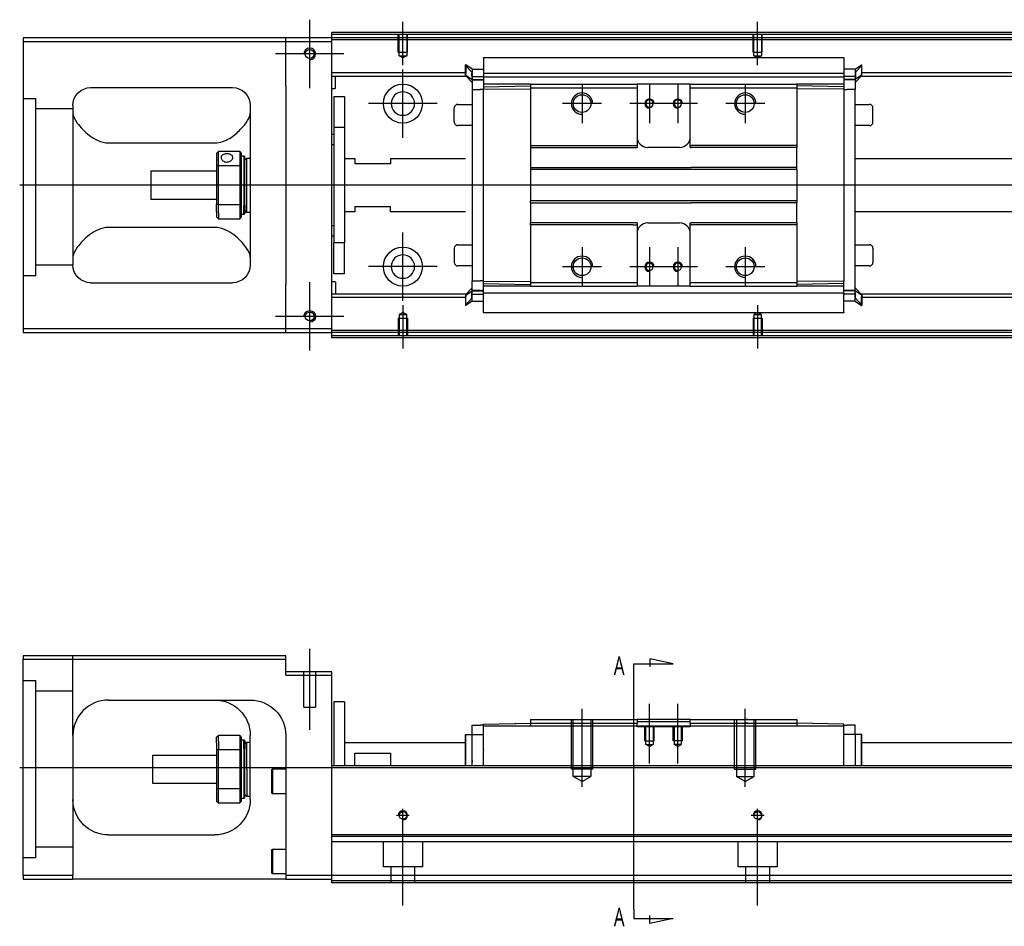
# Model space of a CAD drawing. Header units: millimetres. Extents: x -386 to 3135, y -1989 to 860.
# Tile 7 of 16: x -235 to 43, y -1357 to -1101. Entities that reach past the tile are written whole.
import ezdxf
from ezdxf.lldxf.tags import DXFTag

# ---------------------------------------------------------------- set-up
doc = ezdxf.new("R2010")
doc.units = ezdxf.units.MM
doc.layers.get('0').update_dxf_attribs({"linetype": 'CONTINUOUS'})
doc.styles.add('CHN', font='msjhbd.ttf')
tags = doc.linetypes.add('DASHED', pattern=[25.72, 12.86, -12.86]).pattern_tags.tags
tags[6:7] = [DXFTag(74, 4), DXFTag(75, 0), DXFTag(340, '0'), DXFTag(46, 0.0), DXFTag(50, 0.0), DXFTag(44, 0.0), DXFTag(45, 0.0)]
tags[4:5] = [DXFTag(74, 4), DXFTag(75, 0), DXFTag(340, '0'), DXFTag(46, 0.0), DXFTag(50, 0.0), DXFTag(44, 0.0), DXFTag(45, 0.0)]

msp = doc.modelspace()

# ---------------------------------------------------------------- linework, layer by layer
at = {"ltscale": 0.2}
for p, q in [((-153.14, -1120.44), (-153.14, -1101.14)), ((-126.89, -1113.94), (-126.89, -1101.79)), ((-26.89, -1113.94), (-26.89, -1101.79)), ((-143.49, -1110.79), (-162.79, -1110.79)), ((-126.89, -1134.44), (-126.89, -1115.14)), ((-76.39, -1119.29), (-76.39, -1130.29)), ((-57.39, -1119.29), (-57.39, -1130.29)), ((-49.39, -1119.29), (-49.39, -1130.29)), ((-30.39, -1119.29), (-30.39, -1130.29)), ((-117.24, -1124.79), (-136.54, -1124.79)), ((-70.89, -1124.79), (-81.89, -1124.79)), ((-51.89, -1124.79), (-62.89, -1124.79)), ((-43.89, -1124.79), (-54.89, -1124.79)), ((-24.89, -1124.79), (-35.89, -1124.79)), ((-126.89, -1180.39), (-126.89, -1161.09)), ((-76.39, -1165.29), (-76.39, -1176.29)), ((-57.39, -1165.29), (-57.39, -1176.29)), ((-49.39, -1165.29), (-49.39, -1176.29)), ((-30.39, -1165.29), (-30.39, -1176.29)), ((-117.24, -1170.74), (-136.54, -1170.74)), ((-70.89, -1170.79), (-81.89, -1170.79)), ((-51.89, -1170.79), (-62.89, -1170.79)), ((-43.89, -1170.79), (-54.89, -1170.79)), ((-24.89, -1170.79), (-35.89, -1170.79)), ((-153.14, -1194.44), (-153.14, -1175.14)), ((-126.89, -1181.64), (-126.89, -1193.79)), ((-26.89, -1181.64), (-26.89, -1193.79)), ((-143.49, -1184.79), (-162.79, -1184.79)), ((-153.14, -1301.35), (-153.14, -1278.53)), ((-76.39, -1317.44), (-76.39, -1295.44)), ((-57.39, -1310.85), (-57.39, -1294.03)), ((-49.39, -1310.85), (-49.39, -1294.03)), ((-30.39, -1317.44), (-30.39, -1295.44)), ((-126.89, -1327.24), (-126.89, -1323.64)), ((-26.89, -1327.24), (-26.89, -1323.64)), ((-125.09, -1325.44), (-128.69, -1325.44)), ((-126.89, -1350.85), (-126.89, -1325.1)), ((-25.09, -1325.44), (-28.69, -1325.44)), ((-26.89, -1350.85), (-26.89, -1325.1))]:
    msp.add_line(p, q, dxfattribs=at)
at = {"linetype": 'Continuous'}
for p, q in [((-159.89, -1106.29), (-233.89, -1106.29)), ((-233.89, -1106.29), (-233.89, -1188.29)), ((-233.89, -1107.29), (-159.89, -1107.29)), ((-159.89, -1107.29), (-159.89, -1106.29)), ((-146.89, -1106.29), (-159.89, -1106.29)), ((-159.89, -1107.29), (-146.89, -1107.29)), ((-159.89, -1119.79), (-159.89, -1107.29)), ((-146.89, -1105.29), (-146.89, -1104.79)), ((123.98, -1105.29), (-146.89, -1105.29)), ((-146.89, -1106.29), (-146.89, -1105.29)), ((-146.89, -1107.29), (-146.89, -1106.29)), ((123.74, -1106.29), (-146.89, -1106.29)), ((-146.89, -1188.29), (-146.89, -1107.29)), ((-104.14, -1111.83), (-2.64, -1111.83)), ((-104.14, -1111.88), (-104.14, -1117.19)), ((-2.64, -1111.88), (-2.64, -1117.19)), ((-109.14, -1113.91), (-109.24, -1113.91)), ((-109.24, -1116.45), (-109.24, -1113.91)), ((-109.24, -1114.01), (-107.34, -1116)), ((-107.34, -1115.07), (-109.14, -1113.91)), ((-109.14, -1113.91), (-109.14, -1116.45)), ((-107.34, -1115.07), (-104.14, -1115.07)), ((0.56, -1115.07), (-2.64, -1115.07)), ((0.56, -1115.07), (2.36, -1113.91)), ((2.46, -1114.01), (0.56, -1116)), ((2.36, -1113.91), (2.46, -1113.91)), ((2.36, -1113.91), (2.36, -1116.45)), ((2.46, -1116.45), (2.46, -1113.91)), ((-109.24, -1116.11), (-146.89, -1116.11)), ((-109.24, -1117.11), (-146.89, -1117.11)), ((-145.89, -1120.43), (-145.89, -1117.11)), ((-109.24, -1116.81), (-109.24, -1116.45)), ((-109.24, -1116.81), (-109.14, -1116.81)), ((-109.24, -1116.91), (-109.24, -1116.81)), ((-107.34, -1118.89), (-109.24, -1116.91)), ((-109.14, -1116.81), (-109.14, -1116.45)), ((-109.14, -1116.81), (-107.34, -1117.96)), ((-107.47, -1117.11), (-104.15, -1117.11)), ((-107.34, -1117.06), (-107.34, -1118.11)), ((-107.34, -1117.96), (-104.14, -1117.96)), ((-107.34, -1118.11), (-107.34, -1120.81)), ((-104.14, -1116.26), (-2.64, -1116.26)), ((-104.14, -1117.31), (-104.14, -1117.19)), ((-104.14, -1117.31), (-104.14, -1119.31)), ((-2.64, -1117.31), (-104.14, -1117.31)), ((-2.63, -1116.11), (-2.64, -1116.11)), ((-2.64, -1117.31), (-2.64, -1117.19)), ((-2.64, -1117.31), (-2.64, -1117.19)), ((-2.64, -1117.31), (-2.64, -1119.31)), ((0.56, -1117.96), (-2.64, -1117.96)), ((0.68, -1117.11), (-2.63, -1117.11)), ((2.36, -1116.81), (0.56, -1117.96)), ((0.56, -1118.89), (2.46, -1116.91)), ((0.56, -1117.06), (0.56, -1118.11)), ((0.56, -1118.11), (0.56, -1120.81)), ((2.36, -1116.81), (2.36, -1116.45)), ((2.46, -1116.81), (2.36, -1116.81)), ((121.38, -1116.11), (2.46, -1116.11)), ((2.46, -1116.81), (2.46, -1116.45)), ((2.46, -1116.91), (2.46, -1116.81)), ((121.14, -1117.11), (2.46, -1117.11)), ((-214.89, -1120.29), (-174.89, -1120.29)), ((-159.89, -1119.79), (-159.89, -1175.79)), ((-146.09, -1120.63), (-146.89, -1120.63)), ((-107.34, -1120.81), (-105.14, -1120.81)), ((-107.34, -1120.81), (-107.34, -1174.77)), ((-104.14, -1120.81), (-105.14, -1120.81)), ((-90.89, -1119.31), (-104.14, -1119.31)), ((-104.14, -1119.31), (-104.14, -1120.04)), ((-104.14, -1120.04), (-90.89, -1119.81)), ((-104.14, -1120.04), (-104.14, -1120.77)), ((-104.14, -1120.77), (-90.89, -1120.67)), ((-104.14, -1174.81), (-104.14, -1120.77)), ((-90.89, -1119.31), (-90.89, -1120.31)), ((-90.89, -1120.31), (-90.89, -1136.59)), ((-61.14, -1119.31), (-60.89, -1119.31)), ((-61.14, -1120.31), (-60.89, -1120.31)), ((-60.89, -1119.31), (-60.89, -1120.31)), ((-45.89, -1119.31), (-60.89, -1119.31)), ((-60.89, -1120.31), (-60.89, -1136.59)), ((-45.89, -1119.31), (-15.89, -1119.31)), ((-45.89, -1120.31), (-45.89, -1119.31)), ((-45.89, -1120.31), (-15.89, -1120.31)), ((-45.89, -1136.59), (-45.89, -1120.31)), ((-15.89, -1119.31), (-15.89, -1120.31)), ((-2.64, -1119.31), (-15.89, -1119.31)), ((-2.64, -1120.04), (-15.89, -1119.81)), ((-15.89, -1120.31), (-15.89, -1136.59)), ((-2.64, -1120.77), (-15.89, -1120.67)), ((-2.64, -1119.31), (-2.64, -1120.04)), ((-2.64, -1120.04), (-2.64, -1120.77)), ((-2.64, -1120.77), (-2.64, -1174.81)), ((-2.64, -1120.81), (-1.64, -1120.81)), ((0.56, -1120.81), (-1.64, -1120.81)), ((0.56, -1177.62), (0.56, -1120.81)), ((-146.39, -1122.79), (-143.39, -1122.79)), ((-146.39, -1122.79), (-146.39, -1131.54)), ((-143.39, -1122.79), (-143.39, -1131.54)), ((-219.89, -1125.29), (-219.89, -1170.29)), ((-169.89, -1125.29), (-169.89, -1170.29)), ((-112.39, -1130.01), (-112.39, -1126.01)), ((-112.39, -1126.01), (-112.39, -1126.01)), ((-111.39, -1125.01), (-107.34, -1125.01)), ((0.56, -1125.01), (4.61, -1125.01)), ((5.61, -1130.01), (5.61, -1126.01)), ((-143.39, -1131.54), (-146.39, -1131.54)), ((-146.39, -1131.54), (-146.39, -1164.04)), ((-143.39, -1131.54), (-143.39, -1164.04)), ((-107.34, -1131.01), (-111.39, -1131.01)), ((4.61, -1131.01), (0.56, -1131.01)), ((-146.89, -1133.39), (-146.39, -1133.39)), ((-209.89, -1135.88), (-179.89, -1135.88)), ((-146.39, -1136.39), (-146.89, -1136.39)), ((-90.89, -1136.59), (-62, -1136.59)), ((-90.89, -1136.59), (-90.89, -1137.14)), ((-90.89, -1137.14), (-60.89, -1137.14)), ((-90.89, -1137.14), (-90.89, -1142.79)), ((-60.89, -1136.59), (-60.89, -1137.14)), ((-48.89, -1137.14), (-57.89, -1137.14)), ((-45.89, -1137.14), (-45.89, -1136.59)), ((-45.89, -1137.14), (-45.64, -1137.14)), ((-29.64, -1137.14), (-45.64, -1137.14)), ((-15.89, -1137.14), (-29.64, -1137.14)), ((-15.89, -1136.59), (-15.89, -1137.14)), ((-15.89, -1142.79), (-15.89, -1137.14)), ((-179.39, -1138.79), (-179.39, -1142.38)), ((-172.89, -1138.29), (-178.89, -1138.29)), ((-178.89, -1142.24), (-178.89, -1138.29)), ((-172.89, -1138.29), (-172.89, -1142.24)), ((-172.39, -1142.38), (-172.39, -1138.79)), ((-172.39, -1139.54), (-171.69, -1139.54)), ((-171.69, -1139.54), (-171.39, -1139.84)), ((-171.69, -1139.54), (-171.69, -1153.62)), ((-171.39, -1153.41), (-171.39, -1139.84)), ((-171.39, -1140.64), (-170.89, -1140.14)), ((-170.89, -1140.14), (-169.89, -1140.14)), ((-170.89, -1155.44), (-170.89, -1140.14)), ((-143.39, -1140.29), (-140.39, -1140.29)), ((-140.39, -1140.29), (-140.39, -1141.79)), ((-130.39, -1140.29), (-109.24, -1140.29)), ((-130.39, -1140.29), (-130.39, -1141.79)), ((0.56, -1140.29), (115.55, -1140.29)), ((-179.39, -1142.38), (-179.39, -1153.2)), ((-178.89, -1153.34), (-178.89, -1142.24)), ((-178.89, -1142.24), (-172.89, -1142.24)), ((-172.89, -1142.24), (-172.89, -1153.34)), ((-172.39, -1153.2), (-172.39, -1142.38)), ((-130.39, -1141.79), (-140.39, -1141.79)), ((-90.89, -1142.79), (-45.64, -1142.79)), ((-90.89, -1142.79), (-90.89, -1143.34)), ((-15.89, -1143.34), (-90.89, -1143.34)), ((-90.89, -1143.34), (-90.89, -1152.24)), ((-29.64, -1142.79), (-45.64, -1142.79)), ((-15.89, -1142.79), (-29.64, -1142.79)), ((-15.89, -1143.34), (-15.89, -1142.79)), ((-15.89, -1143.34), (-15.89, -1152.24)), ((-197.89, -1143.79), (-179.39, -1143.79)), ((-197.89, -1143.79), (-197.89, -1151.79)), ((-179.39, -1151.79), (-197.89, -1151.79)), ((-179.39, -1155.21), (-179.39, -1153.2)), ((-172.89, -1153.34), (-178.89, -1153.34)), ((-178.89, -1155.57), (-178.89, -1153.34)), ((-172.89, -1153.34), (-172.89, -1155.57)), ((-172.39, -1156.79), (-172.39, -1153.2)), ((-171.69, -1156.04), (-171.69, -1153.62)), ((-171.39, -1153.41), (-171.39, -1155.74)), ((-140.39, -1153.79), (-130.39, -1153.79)), ((-140.39, -1153.79), (-140.39, -1155.29)), ((-130.39, -1155.29), (-130.39, -1153.79)), ((-15.89, -1152.24), (-90.89, -1152.24)), ((-90.89, -1152.79), (-90.89, -1152.24)), ((-90.89, -1152.79), (-45.64, -1152.79)), ((-90.89, -1152.79), (-90.89, -1158.44)), ((-29.64, -1152.79), (-45.64, -1152.79)), ((-15.89, -1152.79), (-29.64, -1152.79)), ((-15.89, -1152.24), (-15.89, -1152.79)), ((-15.89, -1158.44), (-15.89, -1152.79)), ((-179.39, -1155.21), (-179.39, -1156.79)), ((-178.89, -1155.57), (-178.89, -1157.29)), ((-172.89, -1155.57), (-172.89, -1157.29)), ((-171.69, -1156.04), (-172.39, -1156.04)), ((-171.39, -1155.74), (-171.69, -1156.04)), ((-171.39, -1154.94), (-170.89, -1155.44)), ((-170.89, -1155.44), (-169.89, -1155.44)), ((-140.39, -1155.29), (-143.39, -1155.29)), ((-109.24, -1155.29), (-130.39, -1155.29)), ((111.94, -1155.29), (0.56, -1155.29)), ((-179.89, -1159.7), (-209.89, -1159.7)), ((-178.89, -1157.29), (-172.89, -1157.29)), ((-146.89, -1159.19), (-146.39, -1159.19)), ((-60.89, -1158.44), (-90.89, -1158.44)), ((-90.89, -1158.99), (-90.89, -1158.44)), ((-62, -1158.99), (-90.89, -1158.99)), ((-90.89, -1158.99), (-90.89, -1175.27)), ((-60.89, -1158.44), (-60.89, -1158.99)), ((-60.89, -1158.99), (-60.89, -1175.27)), ((-57.89, -1158.44), (-48.89, -1158.44)), ((-45.89, -1158.99), (-45.89, -1158.44)), ((-45.89, -1175.27), (-45.89, -1158.99)), ((-29.64, -1158.44), (-45.64, -1158.44)), ((-15.89, -1158.44), (-29.64, -1158.44)), ((-15.89, -1158.44), (-15.89, -1158.99)), ((-15.89, -1158.99), (-15.89, -1175.27)), ((-146.39, -1162.19), (-146.89, -1162.19)), ((-143.39, -1164.04), (-146.39, -1164.04)), ((-146.39, -1172.79), (-146.39, -1164.04)), ((-143.39, -1172.79), (-143.39, -1164.04)), ((-112.39, -1165.57), (-112.39, -1169.57)), ((-111.39, -1164.57), (-107.34, -1164.57)), ((0.56, -1164.57), (4.61, -1164.57)), ((5.61, -1165.57), (5.61, -1169.57)), ((-107.34, -1170.57), (-111.39, -1170.57)), ((4.61, -1170.57), (0.56, -1170.57)), ((5.61, -1169.57), (5.61, -1169.57)), ((-143.39, -1172.79), (-146.39, -1172.79)), ((-214.89, -1175.29), (-174.89, -1175.29)), ((-159.89, -1188.29), (-159.89, -1175.79)), ((-146.89, -1174.95), (-146.09, -1174.95)), ((-145.89, -1175.15), (-145.89, -1178.47)), ((-107.34, -1176.69), (-109.24, -1178.67)), ((-107.34, -1177.47), (-107.34, -1174.77)), ((-107.34, -1174.77), (-105.14, -1174.77)), ((-104.14, -1174.77), (-105.14, -1174.77)), ((-104.14, -1175.54), (-104.14, -1174.81)), ((-104.14, -1174.81), (-90.89, -1174.91)), ((-104.14, -1175.54), (-90.89, -1175.77)), ((-104.14, -1176.27), (-104.14, -1175.54)), ((-104.14, -1178.27), (-104.14, -1176.27)), ((-90.93, -1176.27), (-104.14, -1176.27)), ((-90.89, -1175.27), (-90.89, -1176.27)), ((-61.14, -1175.27), (-60.89, -1175.27)), ((-61.14, -1176.27), (-60.89, -1176.27)), ((-60.89, -1175.27), (-60.89, -1176.27)), ((-45.89, -1176.27), (-60.89, -1176.27)), ((-45.89, -1175.27), (-15.89, -1175.27)), ((-45.89, -1176.27), (-45.89, -1175.27)), ((-45.89, -1176.27), (-15.89, -1176.27)), ((-2.64, -1174.81), (-15.89, -1174.91)), ((-15.89, -1175.27), (-15.89, -1176.27)), ((-2.64, -1175.54), (-15.89, -1175.77)), ((-2.64, -1176.27), (-15.89, -1176.27)), ((-2.64, -1176.27), (-2.64, -1174.77)), ((-2.64, -1178.27), (-2.64, -1176.27)), ((0.56, -1176.69), (2.46, -1178.67)), ((-109.24, -1178.47), (-146.89, -1178.47)), ((-109.24, -1178.67), (-109.24, -1178.77)), ((-109.24, -1178.77), (-109.24, -1179.13)), ((-109.24, -1178.77), (-109.14, -1178.77)), ((-109.24, -1179.13), (-109.24, -1181.67)), ((-109.14, -1178.77), (-107.34, -1177.62)), ((-109.14, -1178.77), (-109.14, -1179.13)), ((-109.14, -1181.67), (-109.14, -1179.13)), ((-107.47, -1178.47), (-104.15, -1178.47)), ((-107.34, -1178.53), (-107.34, -1177.47)), ((-107.34, -1177.62), (-104.14, -1177.62)), ((-2.64, -1178.27), (-104.14, -1178.27)), ((-104.14, -1183.7), (-104.14, -1178.27)), ((-104.14, -1178.27), (-104.14, -1178.39)), ((0.56, -1177.62), (-2.64, -1177.62)), ((-2.64, -1178.27), (-2.64, -1178.39)), ((-2.64, -1178.27), (-2.64, -1178.39)), ((-2.64, -1183.7), (-2.64, -1178.39)), ((0.68, -1178.47), (-2.63, -1178.47)), ((0.56, -1178.53), (0.56, -1177.47)), ((2.36, -1178.77), (0.56, -1177.62)), ((2.36, -1178.77), (2.36, -1179.13)), ((2.46, -1178.77), (2.36, -1178.77)), ((2.36, -1181.67), (2.36, -1179.13)), ((106.35, -1178.47), (2.46, -1178.47)), ((2.46, -1178.67), (2.46, -1178.77)), ((2.46, -1178.77), (2.46, -1179.13)), ((2.46, -1179.13), (2.46, -1181.67)), ((-109.24, -1179.47), (-146.89, -1179.47)), ((-109.24, -1181.57), (-107.34, -1179.58)), ((-109.14, -1181.67), (-109.24, -1181.67)), ((-107.34, -1180.51), (-109.14, -1181.67)), ((-107.34, -1180.51), (-104.14, -1180.51)), ((0.56, -1180.51), (-2.64, -1180.51)), ((2.46, -1181.57), (0.56, -1179.58)), ((0.56, -1180.51), (2.36, -1181.67)), ((2.36, -1181.67), (2.46, -1181.67)), ((106.11, -1179.47), (2.46, -1179.47)), ((-2.64, -1183.75), (-104.14, -1183.75)), ((-233.89, -1188.29), (-233.89, -1189.29)), ((-159.89, -1188.29), (-233.89, -1188.29)), ((-233.89, -1189.29), (-159.89, -1189.29)), ((-159.89, -1189.29), (-159.89, -1188.29)), ((-146.89, -1188.29), (-159.89, -1188.29)), ((-159.89, -1189.29), (-146.89, -1189.29)), ((-146.89, -1189.29), (-146.89, -1188.29)), ((103.75, -1189.29), (-146.89, -1189.29)), ((-146.89, -1190.29), (-146.89, -1189.29)), ((103.5, -1190.29), (-146.89, -1190.29)), ((-146.89, -1190.79), (-146.89, -1190.29)), ((-233.89, -1280.44), (-233.89, -1281.44)), ((-159.89, -1280.44), (-233.89, -1280.44)), ((-233.89, -1281.44), (-159.89, -1281.44)), ((-233.89, -1342.44), (-233.89, -1281.44)), ((-159.89, -1281.44), (-159.89, -1280.44)), ((-159.89, -1285.94), (-159.89, -1281.44)), ((-146.89, -1284.94), (-159.89, -1284.94)), ((-159.89, -1285.94), (-146.89, -1285.94)), ((-146.89, -1285.94), (-146.89, -1284.94)), ((-146.89, -1310.44), (-146.89, -1285.94)), ((-209.89, -1292.94), (-169.89, -1292.94)), ((-143.39, -1293.44), (-146.39, -1293.44)), ((-146.39, -1293.44), (-146.39, -1311.44)), ((-143.39, -1293.44), (-143.39, -1311.44)), ((-90.89, -1298.44), (-90.89, -1299.44)), ((-61.14, -1298.44), (-60.89, -1298.44)), ((-45.89, -1298.44), (-60.89, -1298.44)), ((-60.89, -1298.44), (-60.89, -1299.44)), ((-45.89, -1298.44), (-15.89, -1298.44)), ((-45.89, -1299.44), (-45.89, -1298.44)), ((-15.89, -1298.44), (-15.89, -1299.44)), ((-107.34, -1302.69), (-107.34, -1299.99)), ((-107.34, -1299.99), (-105.14, -1299.99)), ((-104.14, -1299.99), (-105.14, -1299.99)), ((-104.14, -1299.72), (-90.89, -1299.49)), ((-104.14, -1300.29), (-104.14, -1299.72)), ((-2.64, -1300.29), (-104.14, -1300.29)), ((-104.14, -1306.95), (-104.14, -1300.29)), ((-95.42, -1299.56), (-95.42, -1299.57)), ((-95.32, -1299.56), (-95.32, -1299.57)), ((-95.32, -1299.56), (-95.08, -1299.56)), ((-95.08, -1299.56), (-95.08, -1299.56)), ((-94.45, -1299.55), (-94.45, -1299.55)), ((-93.78, -1299.54), (-93.72, -1299.54)), ((-93.68, -1299.53), (-93.68, -1299.54)), ((-92.86, -1299.52), (-92.86, -1299.53)), ((-90.89, -1299.44), (-90.89, -1300.29)), ((-61.14, -1299.44), (-60.89, -1299.44)), ((-60.89, -1298.99), (-57.89, -1298.99)), ((-60.89, -1300.29), (-60.89, -1299.44)), ((-57.89, -1298.99), (-48.89, -1298.99)), ((-48.89, -1298.99), (-45.89, -1298.99)), ((-45.89, -1299.44), (-15.89, -1299.44)), ((-45.89, -1299.44), (-45.89, -1300.29)), ((-15.89, -1299.44), (-15.89, -1300.29)), ((-2.64, -1299.72), (-15.89, -1299.49)), ((-2.64, -1300.29), (-2.64, -1299.72)), ((-2.64, -1299.99), (-1.64, -1299.99)), ((-2.64, -1311.44), (-2.64, -1300.29)), ((0.56, -1299.99), (-1.64, -1299.99)), ((0.56, -1302.69), (0.56, -1299.99)), ((-219.89, -1302.94), (-219.89, -1342.44)), ((-179.39, -1305.02), (-179.39, -1303.44)), ((-172.89, -1302.94), (-178.89, -1302.94)), ((-178.89, -1304.66), (-178.89, -1302.94)), ((-172.89, -1302.94), (-172.89, -1304.66)), ((-172.39, -1307.03), (-172.39, -1303.44)), ((-172.39, -1304.19), (-171.69, -1304.19)), ((-171.69, -1304.19), (-171.39, -1304.49)), ((-171.69, -1306.61), (-171.69, -1304.19)), ((-169.89, -1320.94), (-169.89, -1302.94)), ((-159.89, -1302.94), (-159.89, -1342.44)), ((-109.24, -1311.44), (-109.24, -1302.69)), ((-109.24, -1302.69), (-109.14, -1302.69)), ((-109.14, -1311.44), (-109.14, -1302.69)), ((-109.14, -1302.69), (-107.34, -1302.69)), ((-107.34, -1302.69), (-104.14, -1302.69)), ((-107.34, -1311.44), (-107.34, -1302.69)), ((0.56, -1302.69), (-2.64, -1302.69)), ((2.36, -1302.69), (0.56, -1302.69)), ((0.56, -1302.69), (0.56, -1309.94)), ((2.36, -1311.44), (2.36, -1302.69)), ((2.46, -1302.69), (2.36, -1302.69)), ((2.46, -1311.44), (2.46, -1302.69)), ((-179.39, -1305.02), (-179.39, -1307.03)), ((-179.39, -1307.03), (-179.39, -1317.85)), ((-178.89, -1304.66), (-178.89, -1306.9)), ((-178.89, -1317.99), (-178.89, -1306.9)), ((-178.89, -1306.9), (-172.89, -1306.9)), ((-172.89, -1304.66), (-172.89, -1306.9)), ((-172.89, -1306.9), (-172.89, -1317.99)), ((-172.39, -1317.85), (-172.39, -1307.03)), ((-171.69, -1306.61), (-171.69, -1320.69)), ((-171.39, -1304.49), (-171.39, -1306.82)), ((-171.39, -1305.29), (-170.89, -1304.79)), ((-171.39, -1320.39), (-171.39, -1306.82)), ((-170.89, -1304.79), (-169.89, -1304.79)), ((-170.89, -1312.44), (-170.89, -1304.79)), ((-143.39, -1304.94), (-109.14, -1304.94)), ((-104.14, -1306.95), (-104.14, -1307.17)), ((2.36, -1304.94), (117.85, -1304.94)), ((-197.39, -1308.44), (-179.39, -1308.44)), ((-197.39, -1312.44), (-197.39, -1308.44)), ((-140.39, -1307.94), (-130.39, -1307.94)), ((-140.39, -1311.44), (-140.39, -1307.94)), ((-130.39, -1307.94), (-130.39, -1311.44)), ((-104.14, -1311.44), (-104.14, -1307.17)), ((-197.39, -1316.44), (-197.39, -1312.44)), ((-170.89, -1312.44), (-170.89, -1320.09)), ((-163.89, -1312.62), (-163.64, -1312.37)), ((-163.89, -1312.62), (-163.89, -1315.87)), ((-163.64, -1312.37), (-159.89, -1312.37)), ((-163.64, -1312.37), (-163.64, -1315.87)), ((-146.89, -1311.44), (-146.89, -1310.44)), ((116.28, -1311.44), (-146.89, -1311.44)), ((-146.89, -1330.89), (-146.89, -1311.44)), ((-179.39, -1316.44), (-197.39, -1316.44)), ((-179.39, -1317.85), (-179.39, -1321.44)), ((-178.89, -1321.94), (-178.89, -1317.99)), ((-172.89, -1317.99), (-178.89, -1317.99)), ((-172.89, -1317.99), (-172.89, -1321.94)), ((-172.39, -1321.44), (-172.39, -1317.85)), ((-163.89, -1315.87), (-163.89, -1319.12)), ((-163.64, -1315.87), (-163.64, -1319.37)), ((-171.69, -1320.69), (-172.39, -1320.69)), ((-171.39, -1320.39), (-171.69, -1320.69)), ((-170.89, -1320.09), (-171.39, -1319.59)), ((-169.89, -1320.09), (-170.89, -1320.09)), ((-163.64, -1319.37), (-163.89, -1319.12)), ((-159.89, -1319.37), (-163.64, -1319.37)), ((-178.89, -1321.94), (-172.89, -1321.94)), ((-209.89, -1330.94), (-179.89, -1330.94)), ((111.59, -1330.89), (-146.89, -1330.89)), ((-146.89, -1331.39), (-146.89, -1330.89)), ((-146.89, -1342.44), (-146.89, -1331.39)), ((-163.89, -1335.19), (-163.64, -1334.94)), ((-163.89, -1335.19), (-163.89, -1338.44)), ((-163.64, -1334.94), (-159.89, -1334.94)), ((-163.64, -1334.94), (-163.64, -1338.44)), ((-163.89, -1338.44), (-163.89, -1341.69)), ((-163.64, -1338.44), (-163.64, -1341.94)), ((-233.89, -1342.44), (-233.89, -1343.44)), ((-219.89, -1342.44), (-233.89, -1342.44)), ((-219.89, -1343.44), (-219.89, -1342.44)), ((-163.64, -1341.94), (-163.89, -1341.69)), ((-159.89, -1341.94), (-163.64, -1341.94)), ((-159.89, -1342.44), (-159.89, -1343.44)), ((-146.89, -1342.44), (-159.89, -1342.44)), ((108.81, -1342.44), (-146.89, -1342.44)), ((-146.89, -1344.44), (-146.89, -1342.44)), ((-233.89, -1343.44), (-219.89, -1343.44)), ((-159.89, -1343.44), (-219.89, -1343.44)), ((-159.89, -1343.44), (-146.89, -1343.44)), ((108.33, -1344.44), (-146.89, -1344.44))]:
    msp.add_line(p, q, dxfattribs=at)
at = {"linetype": 'DASHED'}
for p, q in [((493.11, -1106.79), (-146.89, -1106.79)), ((-104.14, -1111.88), (-104.14, -1111.83)), ((-2.64, -1111.88), (-2.64, -1111.83)), ((-105.14, -1118.11), (-107.34, -1118.11)), ((-104.14, -1118.11), (-104.64, -1118.11)), ((-104.14, -1118.61), (-104.14, -1118.61)), ((-2.64, -1118.61), (-2.64, -1118.61)), ((-90.93, -1127.99), (-90.89, -1127.99)), ((-230.39, -1173.31), (-233.89, -1173.31)), ((-105.14, -1177.47), (-107.34, -1177.47)), ((-104.14, -1177.47), (-104.64, -1177.47)), ((-104.14, -1176.97), (-104.14, -1176.97)), ((-2.64, -1176.97), (-2.64, -1176.97)), ((-2.64, -1177.47), (-2.14, -1177.47)), ((-104.14, -1183.7), (-104.14, -1183.75)), ((-2.64, -1183.7), (-2.64, -1183.75)), ((103.87, -1188.79), (-146.89, -1188.79)), ((-154.79, -1294.94), (-154.79, -1284.94)), ((-151.49, -1284.94), (-151.49, -1294.94)), ((-154.79, -1294.94), (-151.49, -1294.94)), ((-95.18, -1299.56), (-95.18, -1299.57)), ((-60.89, -1300.44), (-60.89, -1300.29)), ((-45.89, -1300.44), (-60.89, -1300.44)), ((-45.89, -1300.29), (-45.89, -1300.44)), ((-104.14, -1310.46), (-104.14, -1310.44)), ((-143.39, -1331.44), (-146.39, -1331.44)), ((111.1, -1332.94), (-146.89, -1332.94)), ((-132.39, -1339.94), (-132.39, -1332.94)), ((-121.39, -1332.94), (-121.39, -1339.94)), ((-32.39, -1339.94), (-32.39, -1332.94)), ((-21.39, -1332.94), (-21.39, -1339.94)), ((-230.39, -1337.44), (-233.89, -1337.44)), ((-121.39, -1339.94), (-132.39, -1339.94)), ((-130.19, -1344.44), (-130.19, -1339.94)), ((-123.59, -1339.94), (-123.59, -1344.44)), ((-21.39, -1339.94), (-32.39, -1339.94)), ((-30.19, -1344.44), (-30.19, -1339.94)), ((-23.59, -1339.94), (-23.59, -1344.44)), ((108.45, -1343.94), (-146.89, -1343.94))]:
    msp.add_line(p, q, dxfattribs=at)
at = {"linetype": 'DASHED', "ltscale": 0.1}
for p, q in [((-128.19, -1110.29), (-128.19, -1105.29)), ((-127.97, -1111.29), (-127.97, -1105.29)), ((-125.82, -1105.29), (-125.82, -1111.29)), ((-125.59, -1110.29), (-125.59, -1105.29)), ((-28.19, -1110.29), (-28.19, -1105.29)), ((-27.97, -1111.29), (-27.97, -1105.29)), ((-25.82, -1105.29), (-25.82, -1111.29)), ((-25.59, -1110.29), (-25.59, -1105.29)), ((-128.19, -1110.29), (-125.59, -1110.29)), ((-126.89, -1111.93), (-127.97, -1111.29)), ((-127.97, -1111.29), (-125.82, -1111.29)), ((-125.82, -1111.29), (-126.89, -1111.93)), ((-28.19, -1110.29), (-25.59, -1110.29)), ((-26.89, -1111.93), (-27.97, -1111.29)), ((-27.97, -1111.29), (-25.82, -1111.29)), ((-25.82, -1111.29), (-26.89, -1111.93)), ((-126.89, -1183.65), (-127.97, -1184.29)), ((-127.97, -1184.29), (-127.97, -1190.29)), ((-127.97, -1184.29), (-125.82, -1184.29)), ((-125.82, -1184.29), (-126.89, -1183.65)), ((-125.82, -1190.29), (-125.82, -1184.29)), ((-26.89, -1183.65), (-27.97, -1184.29)), ((-27.97, -1184.29), (-27.97, -1190.29)), ((-27.97, -1184.29), (-25.82, -1184.29)), ((-25.82, -1184.29), (-26.89, -1183.65)), ((-25.82, -1190.29), (-25.82, -1184.29)), ((-128.19, -1185.29), (-125.59, -1185.29)), ((-128.19, -1185.29), (-128.19, -1190.29)), ((-125.59, -1185.29), (-125.59, -1190.29)), ((-28.19, -1185.29), (-25.59, -1185.29)), ((-28.19, -1185.29), (-28.19, -1190.29)), ((-25.59, -1185.29), (-25.59, -1190.29)), ((-79.39, -1312.44), (-79.39, -1298.44)), ((-78.89, -1314.44), (-78.89, -1298.44)), ((-73.89, -1298.44), (-73.89, -1314.44)), ((-73.39, -1312.44), (-73.39, -1298.44)), ((-33.39, -1312.44), (-33.39, -1298.44)), ((-32.89, -1298.44), (-32.89, -1314.44)), ((-27.89, -1314.44), (-27.89, -1298.44)), ((-27.39, -1312.44), (-27.39, -1298.44)), ((-58.69, -1304.44), (-58.69, -1300.44)), ((-58.45, -1305.44), (-58.45, -1300.44)), ((-56.34, -1300.44), (-56.34, -1305.44)), ((-56.09, -1304.44), (-56.09, -1300.44)), ((-50.69, -1304.44), (-50.69, -1300.44)), ((-50.45, -1300.44), (-50.45, -1305.44)), ((-48.34, -1305.44), (-48.34, -1300.44)), ((-48.09, -1304.44), (-48.09, -1300.44)), ((-58.69, -1304.44), (-56.09, -1304.44)), ((-58.45, -1305.44), (-56.34, -1305.44)), ((-57.39, -1306.05), (-58.45, -1305.44)), ((-57.39, -1306.05), (-56.34, -1305.44)), ((-48.09, -1304.44), (-50.69, -1304.44)), ((-48.34, -1305.44), (-50.45, -1305.44)), ((-49.39, -1306.05), (-50.45, -1305.44)), ((-49.39, -1306.05), (-48.34, -1305.44)), ((-73.39, -1312.44), (-79.39, -1312.44)), ((-33.39, -1312.44), (-27.39, -1312.44)), ((-73.89, -1314.44), (-78.89, -1314.44)), ((-76.39, -1315.88), (-78.89, -1314.44)), ((-76.39, -1315.88), (-73.89, -1314.44)), ((-32.89, -1314.44), (-27.89, -1314.44)), ((-30.39, -1315.88), (-32.89, -1314.44)), ((-30.39, -1315.88), (-27.89, -1314.44))]:
    msp.add_line(p, q, dxfattribs=at)
at = {"linetype": 'DASHED', "ltscale": 0.3}
for p, q in [((-233.89, -1123.31), (-230.39, -1123.31)), ((-230.39, -1173.31), (-230.39, -1123.31)), ((-219.89, -1126.31), (-230.39, -1126.31)), ((-219.89, -1170.31), (-230.39, -1170.31)), ((-219.89, -1302.94), (-219.89, -1280.44)), ((-233.89, -1287.44), (-230.39, -1287.44)), ((-230.39, -1337.44), (-230.39, -1287.44)), ((-219.89, -1290.44), (-230.39, -1290.44)), ((-219.89, -1334.44), (-230.39, -1334.44))]:
    msp.add_line(p, q, dxfattribs=at)
for p, q in [((507.11, -1147.83), (-234.89, -1147.79)), ((-50.68, -1282.75), (-57.27, -1281.32)), ((-57.27, -1281.32), (-57.27, -1283.54)), ((-61.83, -1282.75), (-50.68, -1282.75)), ((-61.83, -1285.39), (-61.83, -1282.75)), ((-61.83, -1351.86), (-61.83, -1285.39)), ((-234.89, -1311.94), (507.11, -1311.94)), ((-61.83, -1351.86), (-61.83, -1354.5)), ((-57.27, -1355.93), (-57.27, -1353.7)), ((-61.83, -1354.5), (-50.68, -1354.5)), ((-50.68, -1354.5), (-57.27, -1355.93))]:
    msp.add_line(p, q)
for centre in [(-153.14, -1110.79), (-153.14, -1184.79)]:
    msp.add_circle(centre, 1.25)
at = {"linetype": 'Continuous'}
for centre, radius in [((-126.89, -1124.79), 5.5), ((-76.39, -1124.79), 2.5), ((-30.39, -1124.79), 2.5), ((-126.89, -1170.74), 5.5), ((-76.39, -1170.79), 2.5), ((-30.39, -1170.79), 2.5), ((-126.89, -1325.44), 1.07), ((-26.89, -1325.44), 1.07)]:
    msp.add_circle(centre, radius, dxfattribs=at)
at = {"linetype": 'Continuous', "extrusion": (0, 0, -1)}
for centre, radius in [((126.89, -1124.79), 3.3), ((57.39, -1124.79), 1.05), ((49.39, -1124.79), 1.05), ((57.39, -1170.79), 1.05), ((49.39, -1170.79), 1.05)]:
    msp.add_circle(centre, radius, dxfattribs=at)
at = {"linetype": 'Continuous', "extrusion": (-6.12303e-17, 0, -1)}
msp.add_circle((126.89, -1170.74), 3.3, dxfattribs=at)
at = {"linetype": 'Continuous'}
for centre, radius, start, end in [((-153.14, -1110.79), 1.65, 270, 180), ((-146.09, -1120.43), 0.2, 270, 0), ((-111.39, -1126.01), 1, 90, 180), ((4.61, -1126.01), 1, 0, 90), ((-111.39, -1130.01), 1, 180, 270), ((4.61, -1130.01), 1, 270, 0), ((-57.89, -1134.14), 3, 180, 270), ((-48.89, -1134.14), 3, 270, 360), ((-57.89, -1161.44), 3, 90, 180), ((-48.89, -1161.44), 3, 0, 90), ((-111.39, -1165.57), 1, 90, 180), ((4.61, -1165.57), 1, 0, 90), ((-111.39, -1169.57), 1, 180, 270), ((4.61, -1169.57), 1, 270, 0), ((-146.09, -1175.15), 0.2, 0, 90), ((-209.89, -1302.94), 10, 90, 180)]:
    msp.add_arc(centre, radius, start, end, dxfattribs=at)
at = {"linetype": 'Continuous', "extrusion": (-6.12303e-17, 0, -1)}
for centre, radius, start, end in [((214.89, -1125.29), 5, 0, 90), ((174.89, -1125.29), 5, 90, 180), ((214.89, -1170.29), 5, 270, 0), ((174.89, -1170.29), 5, 180, 270), ((153.14, -1184.79), 1.65, 0, 270)]:
    msp.add_arc(centre, radius, start, end, dxfattribs=at)
for centre, radius, start, end in [((-76.39, -1124.79), 3, 0, 270), ((-57.39, -1124.79), 1.3, 0, 270), ((-49.39, -1124.79), 1.3, 0, 270), ((-30.39, -1124.79), 3, 0, 270), ((-76.39, -1170.79), 3, 0, 270), ((-30.39, -1170.79), 3, 0, 270), ((-57.39, -1170.79), 1.3, 0, 270), ((-49.39, -1170.79), 1.3, 0, 270), ((-126.89, -1325.44), 1.3, 270, 180), ((-26.89, -1325.44), 1.3, 270, 180)]:
    msp.add_arc(centre, radius, start, end)
at = {"linetype": 'Continuous', "extrusion": (0, 0, -1)}
for centre, start, end in [((179.89, -1302.94), 90, 180), ((169.89, -1302.94), 90, 180), ((209.89, -1320.94), 270, 0), ((179.89, -1320.94), 180, 270)]:
    msp.add_arc(centre, 10, start, end, dxfattribs=at)
at = {"linetype": 'Continuous'}
for points, degree in [([(124.11, -1104.79), (-146.89, -1104.79)], 1), ([(-107.5, -1116.76), (-107.49, -1116.58), (-107.47, -1116.4), (-107.45, -1116.24)], 3), ([(-107.5, -1116.89), (-107.49, -1116.97), (-107.48, -1117.05), (-107.47, -1117.12)], 3), ([(-107.34, -1118.11), (-106.34, -1118.11)], 1), ([(-106.34, -1118.11), (-104.14, -1118.11)], 1), ([(0.56, -1118.11), (-2.64, -1118.11)], 1), ([(0.72, -1116.76), (0.7, -1116.58), (0.68, -1116.4), (0.67, -1116.24)], 3), ([(0.71, -1116.89), (0.7, -1116.97), (0.69, -1117.05), (0.68, -1117.12)], 3), ([(-90.89, -1119.31), (-61.14, -1119.31)], 1), ([(-90.89, -1120.31), (-61.14, -1120.31)], 1), ([(-219.89, -1127.5), (-219.89, -1128.25), (-219.42, -1129.22), (-218.65, -1130.29)], 3), ([(-62, -1136.59), (-61, -1136.59)], 1), ([(-60.89, -1136.59), (-61, -1136.59)], 1), ([(-45.89, -1136.59), (-45.64, -1136.59)], 1), ([(-29.64, -1136.59), (-45.64, -1136.59)], 1), ([(-15.89, -1136.59), (-29.64, -1136.59)], 1), ([(-179.39, -1138.79), (-179.23, -1138.62), (-179.06, -1138.46), (-178.89, -1138.29)], 3), ([(-172.89, -1138.29), (-172.73, -1138.46), (-172.56, -1138.62), (-172.39, -1138.79)], 3), ([(-178.89, -1142.24), (-179.06, -1142.29), (-179.23, -1142.34), (-179.39, -1142.38)], 3), ([(-172.89, -1142.24), (-172.73, -1142.29), (-172.56, -1142.34), (-172.39, -1142.38)], 3), ([(-178.89, -1153.34), (-179.06, -1153.29), (-179.23, -1153.24), (-179.39, -1153.2)], 3), ([(-172.89, -1153.34), (-172.73, -1153.29), (-172.56, -1153.24), (-172.39, -1153.2)], 3), ([(-178.89, -1157.29), (-179.06, -1157.12), (-179.23, -1156.96), (-179.39, -1156.79)], 3), ([(-172.39, -1156.79), (-172.56, -1156.96), (-172.73, -1157.12), (-172.89, -1157.29)], 3), ([(-62, -1158.99), (-61, -1158.99)], 1), ([(-60.89, -1158.99), (-61, -1158.99)], 1), ([(-45.89, -1158.44), (-45.64, -1158.44)], 1), ([(-45.89, -1158.99), (-45.64, -1158.99)], 1), ([(-29.64, -1158.99), (-45.64, -1158.99)], 1), ([(-15.89, -1158.99), (-29.64, -1158.99)], 1), ([(-218.65, -1165.29), (-219.43, -1166.36), (-219.89, -1167.33), (-219.89, -1168.08)], 3), ([(-169.89, -1168.08), (-169.89, -1167.33), (-170.36, -1166.37), (-171.14, -1165.29)], 3), ([(-90.89, -1175.27), (-77.14, -1175.27)], 1), ([(-90.89, -1176.27), (-77.14, -1176.27)], 1), ([(-77.14, -1175.27), (-76.14, -1175.27)], 1), ([(-77.14, -1176.27), (-76.14, -1176.27)], 1), ([(-76.14, -1175.27), (-61.14, -1175.27)], 1), ([(-76.14, -1176.27), (-61.14, -1176.27)], 1), ([(-107.5, -1178.69), (-107.49, -1178.61), (-107.48, -1178.53), (-107.47, -1178.46)], 3), ([(-107.5, -1178.82), (-107.49, -1179), (-107.47, -1179.18), (-107.45, -1179.34)], 3), ([(-107.34, -1177.47), (-106.34, -1177.47)], 1), ([(-106.34, -1177.47), (-104.14, -1177.47)], 1), ([(0.56, -1177.47), (-2.64, -1177.47)], 1), ([(0.71, -1178.69), (0.7, -1178.61), (0.69, -1178.53), (0.68, -1178.46)], 3), ([(103.38, -1190.79), (-146.89, -1190.79)], 1), ([(-214.89, -1294.28), (-214.92, -1294.3), (-214.95, -1294.32), (-214.98, -1294.34)], 3), ([(-90.89, -1298.44), (-77.14, -1298.44)], 1), ([(-76.14, -1298.44), (-61.14, -1298.44)], 1), ([(-90.89, -1299.44), (-77.14, -1299.44)], 1), ([(-76.14, -1299.44), (-61.14, -1299.44)], 1), ([(-178.89, -1302.94), (-179.06, -1303.11), (-179.23, -1303.27), (-179.39, -1303.44)], 3), ([(-172.89, -1302.94), (-172.73, -1303.11), (-172.56, -1303.27), (-172.39, -1303.44)], 3), ([(-178.89, -1306.9), (-179.06, -1306.94), (-179.23, -1306.99), (-179.39, -1307.03)], 3), ([(-172.39, -1307.03), (-172.56, -1306.99), (-172.73, -1306.94), (-172.89, -1306.9)], 3), ([(-107.34, -1309.94), (-107.34, -1310.44)], 1), ([(0.56, -1309.94), (0.56, -1311.44)], 1), ([(-178.89, -1317.99), (-179.06, -1317.94), (-179.23, -1317.9), (-179.39, -1317.85)], 3), ([(-172.39, -1317.85), (-172.56, -1317.9), (-172.73, -1317.94), (-172.89, -1317.99)], 3), ([(-179.39, -1321.44), (-179.23, -1321.61), (-179.06, -1321.77), (-178.89, -1321.94)], 3), ([(-172.39, -1321.44), (-172.56, -1321.61), (-172.73, -1321.77), (-172.89, -1321.94)], 3), ([(111.47, -1331.39), (-146.89, -1331.39)], 1)]:
    msp.add_open_spline(points, degree=degree, dxfattribs=at)
for points, knots in [([(-107.34, -1115.07), (-107.33, -1115.09), (-107.34, -1115.15), (-107.36, -1115.38), (-107.37, -1115.53), (-107.42, -1115.91), (-107.44, -1116.14), (-107.48, -1116.51), (-107.49, -1116.63), (-107.5, -1116.76)], [0, 0, 0, 0, 0.287722, 0.287722, 0.57524, 0.57524, 0.866218, 0.866218, 1, 1, 1, 1]), ([(0.56, -1115.07), (0.55, -1115.09), (0.55, -1115.15), (0.57, -1115.38), (0.59, -1115.53), (0.63, -1115.91), (0.66, -1116.14), (0.69, -1116.51), (0.71, -1116.63), (0.72, -1116.76)], [0, 0, 0, 0, 0.287722, 0.287722, 0.57524, 0.57524, 0.866218, 0.866218, 1, 1, 1, 1]), ([(-107.5, -1116.89), (-107.5, -1116.87), (-107.51, -1116.85), (-107.51, -1116.8), (-107.51, -1116.78), (-107.5, -1116.76)], [0, 0, 0, 0, 0.477374, 0.477374, 1, 1, 1, 1]), ([(-107.47, -1117.12), (-107.45, -1117.2), (-107.44, -1117.28), (-107.41, -1117.48), (-107.4, -1117.6), (-107.37, -1117.79), (-107.36, -1117.87), (-107.35, -1117.94), (-107.34, -1117.96), (-107.34, -1117.96)], [0, 0, 0, 0, 0.160093, 0.160093, 0.46629, 0.46629, 0.769268, 0.769268, 1, 1, 1, 1]), ([(0.68, -1117.12), (0.67, -1117.2), (0.66, -1117.28), (0.62, -1117.48), (0.61, -1117.6), (0.58, -1117.79), (0.57, -1117.87), (0.56, -1117.94), (0.56, -1117.96), (0.56, -1117.96)], [0, 0, 0, 0, 0.160093, 0.160093, 0.46629, 0.46629, 0.769268, 0.769268, 1, 1, 1, 1]), ([(0.71, -1116.89), (0.72, -1116.87), (0.72, -1116.85), (0.72, -1116.8), (0.72, -1116.78), (0.72, -1116.76)], [0, 0, 0, 0, 0.477374, 0.477374, 1, 1, 1, 1]), ([(-179.89, -1135.88), (-178.37, -1135.88), (-176.96, -1135.32), (-174.55, -1133.87), (-173.56, -1133), (-171, -1130.39), (-169.89, -1128.67), (-169.89, -1127.5)], [0, 0, 0, 0, 0.25, 0.25, 0.5, 0.5, 1, 1, 1, 1]), ([(-218.65, -1130.29), (-217.82, -1131.43), (-216.69, -1132.65), (-213.81, -1134.86), (-211.96, -1135.88), (-209.89, -1135.88)], [0, 0, 0, 0, 0.5, 0.5, 1, 1, 1, 1]), ([(-174.84, -1140.01), (-174.84, -1139.88), (-174.88, -1139.75), (-175, -1139.52), (-175.09, -1139.41), (-175.31, -1139.23), (-175.46, -1139.15), (-175.77, -1139.03), (-175.94, -1138.98), (-176.3, -1138.93), (-176.49, -1138.93), (-176.86, -1138.95), (-177.04, -1138.98), (-177.37, -1139.08), (-177.52, -1139.14), (-177.78, -1139.31), (-177.9, -1139.41), (-178.06, -1139.63), (-178.11, -1139.75), (-178.14, -1139.92), (-178.14, -1139.97), (-178.14, -1140.01)], [0, 0, 0, 0, 0.106605, 0.106605, 0.21316, 0.21316, 0.320465, 0.320465, 0.42832, 0.42832, 0.535356, 0.535356, 0.641477, 0.641477, 0.748016, 0.748016, 0.855648, 0.855648, 0.963354, 0.963354, 1, 1, 1, 1]), ([(-178.14, -1140.01), (-178.14, -1140.14), (-178.11, -1140.28), (-177.99, -1140.53), (-177.9, -1140.66), (-177.67, -1140.88), (-177.53, -1140.98), (-177.22, -1141.14), (-177.04, -1141.2), (-176.68, -1141.27), (-176.49, -1141.27), (-176.13, -1141.24), (-175.95, -1141.2), (-175.62, -1141.07), (-175.47, -1140.99), (-175.2, -1140.79), (-175.09, -1140.67), (-174.93, -1140.42), (-174.88, -1140.28), (-174.85, -1140.1), (-174.84, -1140.06), (-174.84, -1140.01)], [0, 0, 0, 0, 0.106605, 0.106605, 0.21316, 0.21316, 0.320465, 0.320465, 0.42832, 0.42832, 0.535356, 0.535356, 0.641477, 0.641477, 0.748016, 0.748016, 0.855648, 0.855648, 0.963354, 0.963354, 1, 1, 1, 1]), ([(-209.89, -1159.7), (-211.96, -1159.7), (-213.81, -1160.72), (-216.68, -1162.92), (-217.83, -1164.15), (-218.65, -1165.29)], [0, 0, 0, 0, 0.5, 0.5, 1, 1, 1, 1]), ([(-171.14, -1165.29), (-171.96, -1164.15), (-173.09, -1162.93), (-175.98, -1160.72), (-177.83, -1159.7), (-179.89, -1159.7)], [0, 0, 0, 0, 0.5, 0.5, 1, 1, 1, 1]), ([(-107.5, -1178.69), (-107.5, -1178.71), (-107.51, -1178.73), (-107.51, -1178.78), (-107.51, -1178.8), (-107.5, -1178.82)], [0, 0, 0, 0, 0.477374, 0.477374, 1, 1, 1, 1]), ([(-107.34, -1180.51), (-107.33, -1180.49), (-107.34, -1180.43), (-107.36, -1180.2), (-107.37, -1180.05), (-107.42, -1179.67), (-107.44, -1179.44), (-107.48, -1179.07), (-107.49, -1178.95), (-107.5, -1178.82)], [0, 0, 0, 0, 0.287722, 0.287722, 0.57524, 0.57524, 0.866218, 0.866218, 1, 1, 1, 1]), ([(-107.47, -1178.46), (-107.45, -1178.38), (-107.44, -1178.31), (-107.41, -1178.1), (-107.39, -1177.98), (-107.37, -1177.79), (-107.36, -1177.71), (-107.35, -1177.64), (-107.34, -1177.62), (-107.34, -1177.62)], [0, 0, 0, 0, 0.160093, 0.160093, 0.46629, 0.46629, 0.769268, 0.769268, 1, 1, 1, 1]), ([(0.56, -1180.51), (0.55, -1180.49), (0.55, -1180.43), (0.57, -1180.2), (0.59, -1180.05), (0.63, -1179.67), (0.66, -1179.44), (0.69, -1179.07), (0.7, -1178.95), (0.72, -1178.82)], [0, 0, 0, 0, 0.287722, 0.287722, 0.57524, 0.57524, 0.866218, 0.866218, 1, 1, 1, 1]), ([(0.68, -1178.46), (0.67, -1178.38), (0.66, -1178.31), (0.62, -1178.1), (0.61, -1177.98), (0.58, -1177.79), (0.57, -1177.71), (0.56, -1177.64), (0.56, -1177.62), (0.56, -1177.62)], [0, 0, 0, 0, 0.160093, 0.160093, 0.46629, 0.46629, 0.769268, 0.769268, 1, 1, 1, 1]), ([(0.71, -1178.69), (0.72, -1178.71), (0.72, -1178.73), (0.72, -1178.78), (0.72, -1178.8), (0.72, -1178.82)], [0, 0, 0, 0, 0.477374, 0.477374, 1, 1, 1, 1]), ([(-219.33, -1299.63), (-219.42, -1299.89), (-219.55, -1300.32), (-219.66, -1300.77), (-219.69, -1300.94)], [0, 0, 0, 0, 0.596588, 1, 1, 1, 1])]:
    msp.add_open_spline(points, degree=3, knots=knots, dxfattribs=at)
for points in [[(-107.34, -1116), (-107.34, -1116.04), (-107.34, -1117.06)], [(0.56, -1116), (0.56, -1116.04), (0.56, -1117.06)], [(-107.34, -1179.58), (-107.34, -1179.54), (-107.34, -1178.53)], [(0.56, -1179.58), (0.56, -1179.54), (0.56, -1178.53)]]:
    msp.add_rational_spline(points, [1, 0.817576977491, 1], degree=2, dxfattribs=at)
at = {"linetype": 'DASHED', "ltscale": 0.1}
for points in [[(-77.14, -1298.44), (-76.14, -1298.44)], [(-29.64, -1298.44), (-30.64, -1298.44)], [(-77.14, -1299.44), (-76.14, -1299.44)], [(-29.64, -1299.44), (-30.64, -1299.44)]]:
    msp.add_open_spline(points, degree=1, dxfattribs=at)

# ---------------------------------------------------------------- texts
at = {"style": 'CHN', "width": 0.7}
for p in [(-67.45, -1285.88), (-67.45, -1356.72)]:
    msp.add_text('A', height=5.25, dxfattribs=at).set_placement(p)

doc.saveas('drawing.dxf')
